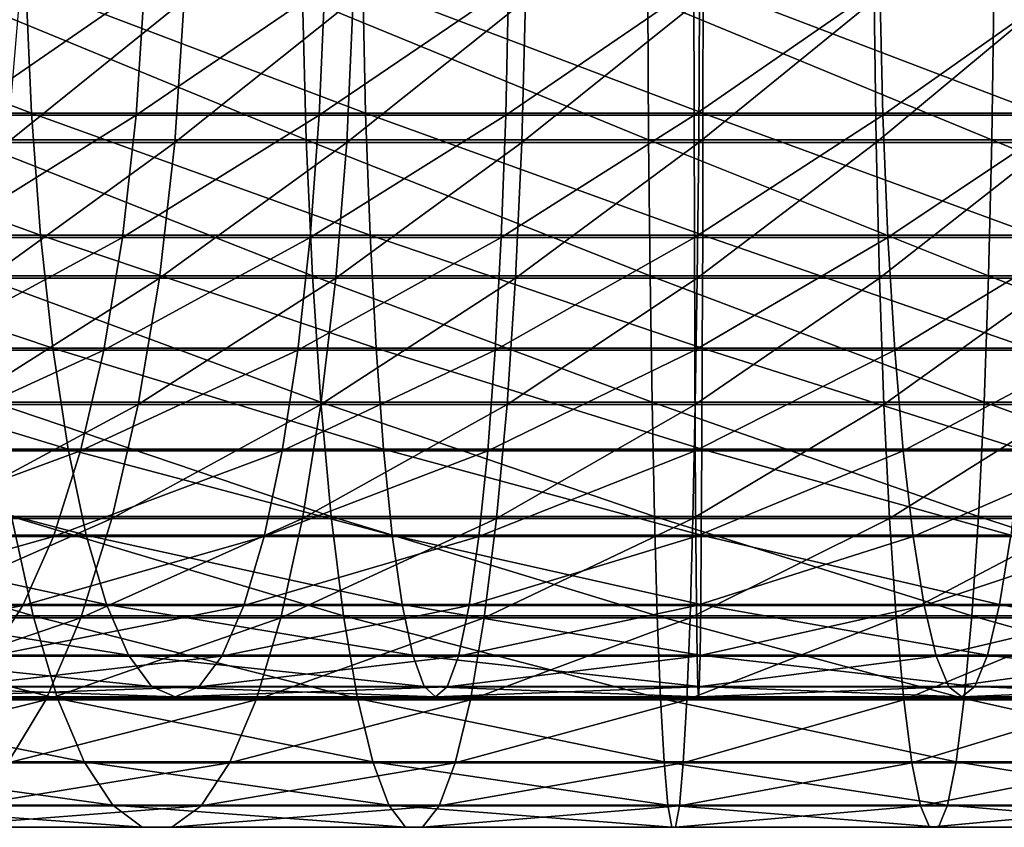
# Model space of a CAD drawing. Header units: metres. Extents: x -62 to 150, y -92 to 92.
# Tile 252 of 256: x 94 to 105, y -11 to -2. Entities that reach past the tile are written whole.
import ezdxf

# ---------------------------------------------------------------- set-up
doc = ezdxf.new("R2010")
doc.units = ezdxf.units.M
doc.layers.add('solid_500615', color=7, linetype='CONTINUOUS')

msp = doc.modelspace()

# ---------------------------------------------------------------- linework, layer by layer
at = {"layer": 'solid_500615'}
for points in [[(94.309753, -2.911524, -37.757652), (90.512291, -1.459592, -38.332935), (94.247879, -1.459592, -37.418865)], [(90.605385, -2.911524, -38.664497), (90.512291, -1.459592, -38.332935), (94.309753, -2.911524, -37.757652)], [(93.482239, -2.937081, -56.779427), (95.586838, -1.486127, -56.406582), (93.607224, -1.486127, -57.104755)], [(93.482239, -2.937081, -56.779427), (95.492638, -2.937081, -56.071014), (95.586838, -1.486127, -56.406582)], [(98.081055, -2.911524, -37.190224), (94.247879, -1.459592, -37.418865), (98.050934, -1.459592, -36.847137)], [(94.309753, -2.911524, -37.757652), (94.247879, -1.459592, -37.418865), (98.081055, -2.911524, -37.190224)], [(95.492638, -2.937081, -56.071014), (97.620628, -1.486127, -55.88694), (95.586838, -1.486127, -56.406582)], [(95.492638, -2.937081, -56.071014), (97.558022, -2.937081, -55.544037), (97.620628, -1.486127, -55.88694)], [(97.558022, -2.937081, -55.544037), (99.692528, -1.486127, -55.549942), (97.620628, -1.486127, -55.88694)], [(97.558022, -2.937081, -55.544037), (99.662064, -2.937081, -55.202667), (99.692528, -1.486127, -55.549942)], [(101.88826, -2.911524, -36.966873), (98.050934, -1.459592, -36.847137), (101.89016, -1.459592, -36.622456)], [(98.081055, -2.911524, -37.190224), (98.050934, -1.459592, -36.847137), (101.88826, -2.911524, -36.966873)], [(99.662064, -2.937081, -55.202667), (101.786171, -1.486127, -55.398251), (99.692528, -1.486127, -55.549942)], [(99.662064, -2.937081, -55.202667), (101.788116, -2.937081, -55.049599), (101.786171, -1.486127, -55.398251)], [(101.788116, -2.937081, -55.049599), (103.88501, -1.486127, -55.43306), (101.786171, -1.486127, -55.398251)], [(101.788116, -2.937081, -55.049599), (103.919365, -2.937081, -55.086048), (103.88501, -1.486127, -55.43306)], [(101.88826, -2.911524, -36.966873), (101.89016, -1.459592, -36.622456), (105.700035, -2.911524, -37.089439)], [(105.700035, -2.911524, -37.089439), (101.89016, -1.459592, -36.622456), (105.733948, -1.459592, -36.746677)], [(103.919365, -2.937081, -55.086048), (105.972466, -1.486127, -55.654095), (103.88501, -1.486127, -55.43306)], [(103.919365, -2.937081, -55.086048), (106.03894, -2.937081, -55.311726), (105.972466, -1.486127, -55.654095)], [(97.411385, -3.21399, -35.778046), (97.369545, -1.608541, -35.418713), (93.513901, -1.608541, -36.042618)], [(93.587517, -3.21399, -36.396809), (97.411385, -3.21399, -35.778046), (93.513901, -1.608541, -36.042618)], [(96.033936, -1.639465, -57.832287), (95.927788, -3.243879, -57.481682), (94.039673, -3.243879, -58.146389)], [(94.176575, -1.639465, -58.486168), (96.033936, -1.639465, -57.832287), (94.039673, -3.243879, -58.146389)], [(97.942085, -1.639465, -57.346153), (97.867531, -3.243879, -56.987495), (95.927788, -3.243879, -57.481682)], [(96.033936, -1.639465, -57.832287), (97.942085, -1.639465, -57.346153), (95.927788, -3.243879, -57.481682)], [(101.275124, -3.21399, -35.501755), (101.265404, -1.608541, -35.140121), (97.369545, -1.608541, -35.418713)], [(97.411385, -3.21399, -35.778046), (101.275124, -3.21399, -35.501755), (97.369545, -1.608541, -35.418713)], [(99.885902, -1.639465, -57.031612), (99.843536, -3.243879, -56.667747), (97.867531, -3.243879, -56.987495)], [(97.942085, -1.639465, -57.346153), (99.885902, -1.639465, -57.031612), (97.867531, -3.243879, -56.987495)], [(101.849983, -1.639465, -56.891163), (101.840141, -3.243879, -56.524971), (99.843536, -3.243879, -56.667747)], [(99.885902, -1.639465, -57.031612), (101.849983, -1.639465, -56.891163), (99.843536, -3.243879, -56.667747)], [(105.148117, -3.21399, -35.570114), (105.170593, -1.608541, -35.209053), (101.265404, -1.608541, -35.140121)], [(101.275124, -3.21399, -35.501755), (105.148117, -3.21399, -35.570114), (101.265404, -1.608541, -35.140121)], [(103.818779, -1.639465, -56.925911), (103.841537, -3.243879, -56.560299), (101.840141, -3.243879, -56.524971)], [(101.849983, -1.639465, -56.891163), (103.818779, -1.639465, -56.925911), (101.840141, -3.243879, -56.524971)], [(103.818779, -1.639465, -56.925911), (105.77668, -1.639465, -57.13559), (103.841537, -3.243879, -56.560299)], [(105.77668, -1.639465, -57.13559), (105.831856, -3.243879, -56.773445), (103.841537, -3.243879, -56.560299)], [(105.148117, -3.21399, -35.570114), (108.999702, -3.21399, -35.98259), (105.170593, -1.608541, -35.209053)], [(108.999702, -3.21399, -35.98259), (109.054192, -1.608541, -35.624954), (105.170593, -1.608541, -35.209053)], [(90.605385, -2.911524, -38.664497), (94.41172, -4.291622, -38.315945), (90.758804, -4.291622, -39.210876)], [(90.605385, -2.911524, -38.664497), (94.309753, -2.911524, -37.757652), (94.41172, -4.291622, -38.315945)], [(93.277283, -4.315569, -56.246002), (95.492638, -2.937081, -56.071014), (93.482239, -2.937081, -56.779427)], [(93.277283, -4.315569, -56.246002), (95.338135, -4.315569, -55.520809), (95.492638, -2.937081, -56.071014)], [(94.309753, -2.911524, -37.757652), (98.081055, -2.911524, -37.190224), (98.130684, -4.291622, -37.755596)], [(94.309753, -2.911524, -37.757652), (98.130684, -4.291622, -37.755596), (94.41172, -4.291622, -38.315945)], [(95.338135, -4.315569, -55.520809), (97.558022, -2.937081, -55.544037), (95.492638, -2.937081, -56.071014)], [(95.338135, -4.315569, -55.520809), (97.455322, -4.315569, -54.981804), (97.558022, -2.937081, -55.544037)], [(97.455322, -4.315569, -54.981804), (99.662064, -2.937081, -55.202667), (97.558022, -2.937081, -55.544037)], [(97.455322, -4.315569, -54.981804), (99.612061, -4.315569, -54.633259), (99.662064, -2.937081, -55.202667)], [(98.081055, -2.911524, -37.190224), (101.88826, -2.911524, -36.966873), (101.885124, -4.291622, -37.534431)], [(98.081055, -2.911524, -37.190224), (101.885124, -4.291622, -37.534431), (98.130684, -4.291622, -37.755596)], [(99.612061, -4.315569, -54.633259), (101.788116, -2.937081, -55.049599), (99.662064, -2.937081, -55.202667)], [(99.612061, -4.315569, -54.633259), (101.79126, -4.315569, -54.477936), (101.788116, -2.937081, -55.049599)], [(101.79126, -4.315569, -54.477936), (103.919365, -2.937081, -55.086048), (101.788116, -2.937081, -55.049599)], [(101.79126, -4.315569, -54.477936), (103.975632, -4.315569, -54.517075), (103.919365, -2.937081, -55.086048)], [(101.88826, -2.911524, -36.966873), (105.644157, -4.291622, -37.654278), (101.885124, -4.291622, -37.534431)], [(101.88826, -2.911524, -36.966873), (105.700035, -2.911524, -37.089439), (105.644157, -4.291622, -37.654278)], [(103.975632, -4.315569, -54.517075), (106.03894, -2.937081, -55.311726), (103.919365, -2.937081, -55.086048)], [(103.975632, -4.315569, -54.517075), (106.147858, -4.315569, -54.750355), (106.03894, -2.937081, -55.311726)], [(97.480453, -4.747501, -36.371269), (97.411385, -3.21399, -35.778046), (93.587517, -3.21399, -36.396809)], [(93.709061, -4.747501, -36.981541), (97.480453, -4.747501, -36.371269), (93.587517, -3.21399, -36.396809)], [(101.291168, -4.747501, -36.098766), (101.275124, -3.21399, -35.501755), (97.411385, -3.21399, -35.778046)], [(97.480453, -4.747501, -36.371269), (101.291168, -4.747501, -36.098766), (97.411385, -3.21399, -35.778046)], [(105.111015, -4.747501, -36.166191), (105.148117, -3.21399, -35.570114), (101.275124, -3.21399, -35.501755)], [(101.291168, -4.747501, -36.098766), (105.111015, -4.747501, -36.166191), (101.275124, -3.21399, -35.501755)], [(105.111015, -4.747501, -36.166191), (108.909737, -4.747501, -36.573006), (105.148117, -3.21399, -35.570114)], [(108.909737, -4.747501, -36.573006), (108.999702, -3.21399, -35.98259), (105.148117, -3.21399, -35.570114)], [(95.927788, -3.243879, -57.481682), (95.753471, -4.775686, -56.905903), (93.81485, -4.775686, -57.588394)], [(94.039673, -3.243879, -58.146389), (95.927788, -3.243879, -57.481682), (93.81485, -4.775686, -57.588394)], [(97.867531, -3.243879, -56.987495), (97.745102, -4.775686, -56.398499), (95.753471, -4.775686, -56.905903)], [(95.927788, -3.243879, -57.481682), (97.867531, -3.243879, -56.987495), (95.753471, -4.775686, -56.905903)], [(99.843536, -3.243879, -56.667747), (99.773964, -4.775686, -56.070198), (97.745102, -4.775686, -56.398499)], [(97.867531, -3.243879, -56.987495), (99.843536, -3.243879, -56.667747), (97.745102, -4.775686, -56.398499)], [(101.840141, -3.243879, -56.524971), (101.823982, -4.775686, -55.923603), (99.773964, -4.775686, -56.070198)], [(99.843536, -3.243879, -56.667747), (101.840141, -3.243879, -56.524971), (99.773964, -4.775686, -56.070198)], [(103.841537, -3.243879, -56.560299), (103.878906, -4.775686, -55.959873), (101.823982, -4.775686, -55.923603)], [(101.840141, -3.243879, -56.524971), (103.841537, -3.243879, -56.560299), (101.823982, -4.775686, -55.923603)], [(103.841537, -3.243879, -56.560299), (105.831856, -3.243879, -56.773445), (103.878906, -4.775686, -55.959873)], [(105.831856, -3.243879, -56.773445), (105.922478, -4.775686, -56.178722), (103.878906, -4.775686, -55.959873)], [(90.758804, -4.291622, -39.210876), (94.41172, -4.291622, -38.315945), (94.551262, -5.565835, -39.079964)], [(90.758804, -4.291622, -39.210876), (94.551262, -5.565835, -39.079964), (90.96875, -5.565835, -39.958595)], [(92.997444, -5.587581, -55.517635), (95.338135, -4.315569, -55.520809), (93.277283, -4.315569, -56.246002)], [(92.997444, -5.587581, -55.517635), (95.127197, -5.587581, -54.769531), (95.338135, -4.315569, -55.520809)], [(94.41172, -4.291622, -38.315945), (98.130684, -4.291622, -37.755596), (98.198608, -5.565835, -38.529305)], [(94.41172, -4.291622, -38.315945), (98.198608, -5.565835, -38.529305), (94.551262, -5.565835, -39.079964)], [(95.127197, -5.587581, -54.769531), (97.455322, -4.315569, -54.981804), (95.338135, -4.315569, -55.520809)], [(95.127197, -5.587581, -54.769531), (97.315117, -5.587581, -54.214104), (97.455322, -4.315569, -54.981804)], [(97.315117, -5.587581, -54.214104), (99.612061, -4.315569, -54.633259), (97.455322, -4.315569, -54.981804)], [(97.315117, -5.587581, -54.214104), (99.543816, -5.587581, -53.85577), (99.612061, -4.315569, -54.633259)], [(98.130684, -4.291622, -37.755596), (101.885124, -4.291622, -37.534431), (101.880829, -5.565835, -38.311142)], [(98.130684, -4.291622, -37.755596), (101.880829, -5.565835, -38.311142), (98.198608, -5.565835, -38.529305)], [(99.543816, -5.587581, -53.85577), (101.79126, -4.315569, -54.477936), (99.612061, -4.315569, -54.633259)], [(99.543816, -5.587581, -53.85577), (101.79557, -5.587581, -53.69738), (101.79126, -4.315569, -54.477936)], [(101.79557, -5.587581, -53.69738), (103.975632, -4.315569, -54.517075), (101.79126, -4.315569, -54.477936)], [(101.79557, -5.587581, -53.69738), (104.052483, -5.587581, -53.740192), (103.975632, -4.315569, -54.517075)], [(101.885124, -4.291622, -37.534431), (105.567688, -5.565835, -38.427265), (101.880829, -5.565835, -38.311142)], [(101.885124, -4.291622, -37.534431), (105.644157, -4.291622, -37.654278), (105.567688, -5.565835, -38.427265)], [(104.052483, -5.587581, -53.740192), (106.147858, -4.315569, -54.750355), (103.975632, -4.315569, -54.517075)], [(104.052483, -5.587581, -53.740192), (106.296616, -5.587581, -53.983868), (106.147858, -4.315569, -54.750355)], [(95.753471, -4.775686, -56.905903), (95.514885, -6.200599, -56.117844), (93.507133, -6.200599, -56.824669)], [(93.81485, -4.775686, -57.588394), (95.753471, -4.775686, -56.905903), (93.507133, -6.200599, -56.824669)], [(97.575203, -6.174748, -37.185104), (97.480453, -4.747501, -36.371269), (93.709061, -4.747501, -36.981541)], [(93.875809, -6.174748, -37.783722), (97.575203, -6.174748, -37.185104), (93.709061, -4.747501, -36.981541)], [(97.745102, -4.775686, -56.398499), (97.577538, -6.200599, -55.592346), (95.514885, -6.200599, -56.117844)], [(95.753471, -4.775686, -56.905903), (97.745102, -4.775686, -56.398499), (95.514885, -6.200599, -56.117844)], [(101.313179, -6.174748, -36.917805), (101.291168, -4.747501, -36.098766), (97.480453, -4.747501, -36.371269)], [(97.575203, -6.174748, -37.185104), (101.313179, -6.174748, -36.917805), (97.480453, -4.747501, -36.371269)], [(99.773964, -4.775686, -56.070198), (99.678741, -6.200599, -55.252338), (97.577538, -6.200599, -55.592346)], [(97.745102, -4.775686, -56.398499), (99.773964, -4.775686, -56.070198), (97.577538, -6.200599, -55.592346)], [(101.823982, -4.775686, -55.923603), (101.801857, -6.200599, -55.100513), (99.678741, -6.200599, -55.252338)], [(99.773964, -4.775686, -56.070198), (101.823982, -4.775686, -55.923603), (99.678741, -6.200599, -55.252338)], [(105.060112, -6.174748, -36.98394), (105.111015, -4.747501, -36.166191), (101.291168, -4.747501, -36.098766)], [(101.313179, -6.174748, -36.917805), (105.060112, -6.174748, -36.98394), (101.291168, -4.747501, -36.098766)], [(103.878906, -4.775686, -55.959873), (103.930061, -6.200599, -55.138077), (101.801857, -6.200599, -55.100513)], [(101.823982, -4.775686, -55.923603), (103.878906, -4.775686, -55.959873), (101.801857, -6.200599, -55.100513)], [(103.878906, -4.775686, -55.959873), (105.922478, -4.775686, -56.178722), (103.930061, -6.200599, -55.138077)], [(105.922478, -4.775686, -56.178722), (106.046501, -6.200599, -55.364731), (103.930061, -6.200599, -55.138077)], [(105.060112, -6.174748, -36.98394), (108.786324, -6.174748, -37.382988), (105.111015, -4.747501, -36.166191)], [(108.786324, -6.174748, -37.382988), (108.909737, -4.747501, -36.573006), (105.111015, -4.747501, -36.166191)], [(90.96875, -5.565835, -39.958595), (94.72493, -6.702725, -40.030865), (91.230049, -6.702725, -40.889206)], [(90.96875, -5.565835, -39.958595), (94.551262, -5.565835, -39.079964), (94.72493, -6.702725, -40.030865)], [(92.649651, -6.721734, -54.612286), (95.127197, -5.587581, -54.769531), (92.997444, -5.587581, -55.517635)], [(92.649651, -6.721734, -54.612286), (94.865059, -6.721734, -53.835709), (95.127197, -5.587581, -54.769531)], [(94.551262, -5.565835, -39.079964), (98.28315, -6.702725, -39.492271), (94.72493, -6.702725, -40.030865)], [(94.551262, -5.565835, -39.079964), (98.198608, -5.565835, -38.529305), (98.28315, -6.702725, -39.492271)], [(94.865059, -6.721734, -53.835709), (97.315117, -5.587581, -54.214104), (95.127197, -5.587581, -54.769531)], [(94.865059, -6.721734, -53.835709), (97.140915, -6.721734, -53.25988), (97.315117, -5.587581, -54.214104)], [(97.140915, -6.721734, -53.25988), (99.543816, -5.587581, -53.85577), (97.315117, -5.587581, -54.214104)], [(97.140915, -6.721734, -53.25988), (99.459061, -6.721734, -52.889393), (99.543816, -5.587581, -53.85577)], [(98.198608, -5.565835, -38.529305), (101.875496, -6.702725, -39.27784), (98.28315, -6.702725, -39.492271)], [(98.198608, -5.565835, -38.529305), (101.880829, -5.565835, -38.311142), (101.875496, -6.702725, -39.27784)], [(99.459061, -6.721734, -52.889393), (101.79557, -5.587581, -53.69738), (99.543816, -5.587581, -53.85577)], [(99.459061, -6.721734, -52.889393), (101.801025, -6.721734, -52.727203), (101.79557, -5.587581, -53.69738)], [(101.801025, -6.721734, -52.727203), (104.052483, -5.587581, -53.740192), (101.79557, -5.587581, -53.69738)], [(101.801025, -6.721734, -52.727203), (104.148117, -6.721734, -52.774605), (104.052483, -5.587581, -53.740192)], [(101.880829, -5.565835, -38.311142), (105.472511, -6.702725, -39.389332), (101.875496, -6.702725, -39.27784)], [(101.880829, -5.565835, -38.311142), (105.567688, -5.565835, -38.427265), (105.472511, -6.702725, -39.389332)], [(104.148117, -6.721734, -52.774605), (106.296616, -5.587581, -53.983868), (104.052483, -5.587581, -53.740192)], [(104.148117, -6.721734, -52.774605), (106.481621, -6.721734, -53.031216), (106.296616, -5.587581, -53.983868)], [(95.514885, -6.200599, -56.117844), (95.217369, -7.486724, -55.135139), (93.123413, -7.486724, -55.872314)], [(93.507133, -6.200599, -56.824669), (95.514885, -6.200599, -56.117844), (93.123413, -7.486724, -55.872314)], [(97.69352, -7.463787, -38.201332), (97.575203, -6.174748, -37.185104), (93.875809, -6.174748, -37.783722)], [(94.084015, -7.463787, -38.785404), (97.69352, -7.463787, -38.201332), (93.875809, -6.174748, -37.783722)], [(97.577538, -6.200599, -55.592346), (97.368576, -7.486724, -54.587078), (95.217369, -7.486724, -55.135139)], [(95.514885, -6.200599, -56.117844), (97.577538, -6.200599, -55.592346), (95.217369, -7.486724, -55.135139)], [(99.678741, -6.200599, -55.252338), (99.559998, -7.486724, -54.232475), (97.368576, -7.486724, -54.587078)], [(97.577538, -6.200599, -55.592346), (99.678741, -6.200599, -55.252338), (97.368576, -7.486724, -54.587078)], [(101.340668, -7.463787, -37.940525), (101.313179, -6.174748, -36.917805), (97.575203, -6.174748, -37.185104)], [(97.69352, -7.463787, -38.201332), (101.340668, -7.463787, -37.940525), (97.575203, -6.174748, -37.185104)], [(101.801857, -6.200599, -55.100513), (101.774269, -7.486724, -54.074131), (99.559998, -7.486724, -54.232475)], [(99.678741, -6.200599, -55.252338), (101.801857, -6.200599, -55.100513), (99.559998, -7.486724, -54.232475)], [(104.996552, -7.463787, -38.005054), (105.060112, -6.174748, -36.98394), (101.313179, -6.174748, -36.917805)], [(101.340668, -7.463787, -37.940525), (104.996552, -7.463787, -38.005054), (101.313179, -6.174748, -36.917805)], [(103.930061, -6.200599, -55.138077), (103.993851, -7.486724, -54.113308), (101.774269, -7.486724, -54.074131)], [(101.801857, -6.200599, -55.100513), (103.930061, -6.200599, -55.138077), (101.774269, -7.486724, -54.074131)], [(103.930061, -6.200599, -55.138077), (106.046501, -6.200599, -55.364731), (103.993851, -7.486724, -54.113308)], [(106.046501, -6.200599, -55.364731), (106.201157, -7.486724, -54.349693), (103.993851, -7.486724, -54.113308)], [(104.996552, -7.463787, -38.005054), (108.632217, -7.463787, -38.394405), (105.060112, -6.174748, -36.98394)], [(108.632217, -7.463787, -38.394405), (108.786324, -6.174748, -37.382988), (105.060112, -6.174748, -36.98394)], [(91.230049, -6.702725, -40.889206), (94.928452, -7.674243, -41.145191), (91.536255, -7.674243, -41.979752)], [(91.230049, -6.702725, -40.889206), (94.72493, -6.702725, -40.030865), (94.928452, -7.674243, -41.145191)], [(92.242447, -7.690045, -53.552319), (94.865059, -6.721734, -53.835709), (92.649651, -6.721734, -54.612286)], [(92.242447, -7.690045, -53.552319), (94.558136, -7.690045, -52.742413), (94.865059, -6.721734, -53.835709)], [(94.558136, -7.690045, -52.742413), (97.140915, -6.721734, -53.25988), (94.865059, -6.721734, -53.835709)], [(94.558136, -7.690045, -52.742413), (96.936935, -7.690045, -52.1427), (97.140915, -6.721734, -53.25988)], [(94.72493, -6.702725, -40.030865), (98.38221, -7.674243, -40.620735), (94.928452, -7.674243, -41.145191)], [(94.72493, -6.702725, -40.030865), (98.28315, -6.702725, -39.492271), (98.38221, -7.674243, -40.620735)], [(96.936935, -7.690045, -52.1427), (99.459061, -6.721734, -52.889393), (97.140915, -6.721734, -53.25988)], [(96.936935, -7.690045, -52.1427), (99.35981, -7.690045, -51.757992), (99.459061, -6.721734, -52.889393)], [(98.28315, -6.702725, -39.492271), (101.86924, -7.674243, -40.410679), (98.38221, -7.674243, -40.620735)], [(98.28315, -6.702725, -39.492271), (101.875496, -6.702725, -39.27784), (101.86924, -7.674243, -40.410679)], [(99.35981, -7.690045, -51.757992), (101.801025, -6.721734, -52.727203), (99.459061, -6.721734, -52.889393)], [(99.35981, -7.690045, -51.757992), (101.807373, -7.690045, -51.591358), (101.801025, -6.721734, -52.727203)], [(101.807373, -7.690045, -51.591358), (104.148117, -6.721734, -52.774605), (101.801025, -6.721734, -52.727203)], [(101.807373, -7.690045, -51.591358), (104.26004, -7.690045, -51.644138), (104.148117, -6.721734, -52.774605)], [(101.875496, -6.702725, -39.27784), (105.360977, -7.674243, -40.516747), (101.86924, -7.674243, -40.410679)], [(101.875496, -6.702725, -39.27784), (105.472511, -6.702725, -39.389332), (105.360977, -7.674243, -40.516747)], [(104.26004, -7.690045, -51.644138), (106.481621, -6.721734, -53.031216), (104.148117, -6.721734, -52.774605)], [(104.26004, -7.690045, -51.644138), (106.698174, -7.690045, -51.915905), (106.481621, -6.721734, -53.031216)], [(94.329041, -8.585763, -39.964165), (94.084015, -7.463787, -38.785404), (90.540749, -7.463787, -39.688118)], [(90.88961, -8.585763, -40.840424), (94.329041, -8.585763, -39.964165), (90.540749, -7.463787, -39.688118)], [(95.217369, -7.486724, -55.135139), (94.867584, -8.605274, -53.97979), (92.672279, -8.605274, -54.752644)], [(93.123413, -7.486724, -55.872314), (95.217369, -7.486724, -55.135139), (92.672279, -8.605274, -54.752644)], [(97.832756, -8.585763, -39.397209), (97.69352, -7.463787, -38.201332), (94.084015, -7.463787, -38.785404)], [(94.329041, -8.585763, -39.964165), (97.832756, -8.585763, -39.397209), (94.084015, -7.463787, -38.785404)], [(97.368576, -7.486724, -54.587078), (97.12291, -8.605274, -53.405205), (94.867584, -8.605274, -53.97979)], [(95.217369, -7.486724, -55.135139), (97.368576, -7.486724, -54.587078), (94.867584, -8.605274, -53.97979)], [(99.559998, -7.486724, -54.232475), (99.420403, -8.605274, -53.033436), (97.12291, -8.605274, -53.405205)], [(97.368576, -7.486724, -54.587078), (99.559998, -7.486724, -54.232475), (97.12291, -8.605274, -53.405205)], [(101.373009, -8.585763, -39.144047), (101.340668, -7.463787, -37.940525), (97.69352, -7.463787, -38.201332)], [(97.832756, -8.585763, -39.397209), (101.373009, -8.585763, -39.144047), (97.69352, -7.463787, -38.201332)], [(101.774269, -7.486724, -54.074131), (101.741844, -8.605274, -52.867428), (99.420403, -8.605274, -53.033436)], [(99.559998, -7.486724, -54.232475), (101.774269, -7.486724, -54.074131), (99.420403, -8.605274, -53.033436)], [(104.921753, -8.585763, -39.206684), (104.996552, -7.463787, -38.005054), (101.340668, -7.463787, -37.940525)], [(101.373009, -8.585763, -39.144047), (104.921753, -8.585763, -39.206684), (101.340668, -7.463787, -37.940525)], [(103.993851, -7.486724, -54.113308), (104.068848, -8.605274, -52.908501), (101.741844, -8.605274, -52.867428)], [(101.774269, -7.486724, -54.074131), (103.993851, -7.486724, -54.113308), (101.741844, -8.605274, -52.867428)], [(103.993851, -7.486724, -54.113308), (106.201157, -7.486724, -54.349693), (104.068848, -8.605274, -52.908501)], [(106.201157, -7.486724, -54.349693), (106.382988, -8.605274, -53.15633), (104.068848, -8.605274, -52.908501)], [(104.921753, -8.585763, -39.206684), (108.450867, -8.585763, -39.584625), (104.996552, -7.463787, -38.005054)], [(108.450867, -8.585763, -39.584625), (108.632217, -7.463787, -38.394405), (104.996552, -7.463787, -38.005054)], [(91.536255, -7.674243, -41.979752), (95.156792, -8.456417, -42.395451), (91.879807, -8.456417, -43.203327)], [(91.536255, -7.674243, -41.979752), (94.928452, -7.674243, -41.145191), (95.156792, -8.456417, -42.395451)], [(91.785851, -8.468623, -52.363899), (94.558136, -7.690045, -52.742413), (92.242447, -7.690045, -53.552319)], [(91.785851, -8.468623, -52.363899), (94.213959, -8.468623, -51.516624), (94.558136, -7.690045, -52.742413)], [(94.213959, -8.468623, -51.516624), (96.936935, -7.690045, -52.1427), (94.558136, -7.690045, -52.742413)], [(94.213959, -8.468623, -51.516624), (96.708168, -8.468623, -50.890148), (96.936935, -7.690045, -52.1427)], [(94.928452, -7.674243, -41.145191), (98.493355, -8.456417, -41.88686), (95.156792, -8.456417, -42.395451)], [(94.928452, -7.674243, -41.145191), (98.38221, -7.674243, -40.620735), (98.493355, -8.456417, -41.88686)], [(96.708168, -8.468623, -50.890148), (99.35981, -7.690045, -51.757992), (96.936935, -7.690045, -52.1427)], [(96.708168, -8.468623, -50.890148), (99.248451, -8.468623, -50.489494), (99.35981, -7.690045, -51.757992)], [(98.38221, -7.674243, -40.620735), (101.862213, -8.456417, -41.681721), (98.493355, -8.456417, -41.88686)], [(98.38221, -7.674243, -40.620735), (101.86924, -7.674243, -40.410679), (101.862213, -8.456417, -41.681721)], [(99.248451, -8.468623, -50.489494), (101.807373, -7.690045, -51.591358), (99.35981, -7.690045, -51.757992)], [(99.248451, -8.468623, -50.489494), (101.814407, -8.468623, -50.317883), (101.807373, -7.690045, -51.591358)], [(101.814407, -8.468623, -50.317883), (104.26004, -7.690045, -51.644138), (101.807373, -7.690045, -51.591358)], [(101.814407, -8.468623, -50.317883), (104.385422, -8.468623, -50.376694), (104.26004, -7.690045, -51.644138)], [(101.86924, -7.674243, -40.410679), (105.235832, -8.456417, -41.7817), (101.862213, -8.456417, -41.681721)], [(101.86924, -7.674243, -40.410679), (105.360977, -7.674243, -40.516747), (105.235832, -8.456417, -41.7817)], [(104.385422, -8.468623, -50.376694), (106.698174, -7.690045, -51.915905), (104.26004, -7.690045, -51.644138)], [(104.385422, -8.468623, -50.376694), (106.940842, -8.468623, -50.665459), (106.698174, -7.690045, -51.915905)], [(105.360977, -7.674243, -40.516747), (108.586624, -8.456417, -42.185989), (105.235832, -8.456417, -41.7817)], [(91.291153, -9.03826, -51.076332), (94.213959, -8.468623, -51.516624), (91.785851, -8.468623, -52.363899)], [(91.291153, -9.03826, -51.076332), (93.841064, -9.03826, -50.188583), (94.213959, -8.468623, -51.516624)], [(91.879807, -8.456417, -43.203327), (95.404327, -9.029951, -43.750797), (92.252235, -9.029951, -44.529747)], [(91.879807, -8.456417, -43.203327), (95.156792, -8.456417, -42.395451), (95.404327, -9.029951, -43.750797)], [(93.841064, -9.03826, -50.188583), (96.708168, -8.468623, -50.890148), (94.213959, -8.468623, -51.516624)], [(93.841064, -9.03826, -50.188583), (96.46032, -9.03826, -49.533112), (96.708168, -8.468623, -50.890148)], [(95.156792, -8.456417, -42.395451), (98.613838, -9.029951, -43.259415), (95.404327, -9.029951, -43.750797)], [(95.156792, -8.456417, -42.395451), (98.493355, -8.456417, -41.88686), (98.613838, -9.029951, -43.259415)], [(96.46032, -9.03826, -49.533112), (99.248451, -8.468623, -50.489494), (96.708168, -8.468623, -50.890148)], [(96.46032, -9.03826, -49.533112), (99.127808, -9.03826, -49.115192), (99.248451, -8.468623, -50.489494)], [(98.493355, -8.456417, -41.88686), (101.854591, -9.029951, -43.059608), (98.613838, -9.029951, -43.259415)], [(98.493355, -8.456417, -41.88686), (101.862213, -8.456417, -41.681721), (101.854591, -9.029951, -43.059608)], [(99.127808, -9.03826, -49.115192), (101.814407, -8.468623, -50.317883), (99.248451, -8.468623, -50.489494)], [(99.127808, -9.03826, -49.115192), (101.822021, -9.03826, -48.938202), (101.814407, -8.468623, -50.317883)], [(101.822021, -9.03826, -48.938202), (104.385422, -8.468623, -50.376694), (101.814407, -8.468623, -50.317883)], [(101.822021, -9.03826, -48.938202), (104.521255, -9.03826, -49.003563), (104.385422, -8.468623, -50.376694)], [(101.862213, -8.456417, -41.681721), (105.100159, -9.029951, -43.153), (101.854591, -9.029951, -43.059608)], [(101.862213, -8.456417, -41.681721), (105.235832, -8.456417, -41.7817), (105.100159, -9.029951, -43.153)], [(104.521255, -9.03826, -49.003563), (106.940842, -8.468623, -50.665459), (104.385422, -8.468623, -50.376694)], [(104.521255, -9.03826, -49.003563), (107.203751, -9.03826, -49.310753), (106.940842, -8.468623, -50.665459)], [(105.235832, -8.456417, -41.7817), (108.324066, -9.029951, -43.538834), (105.100159, -9.029951, -43.153)], [(105.235832, -8.456417, -41.7817), (108.586624, -8.456417, -42.185989), (108.324066, -9.029951, -43.538834)], [(94.605377, -9.515565, -41.293617), (94.329041, -8.585763, -39.964165), (90.88961, -8.585763, -40.840424)], [(91.283073, -9.515565, -42.140038), (94.605377, -9.515565, -41.293617), (90.88961, -8.585763, -40.840424)], [(94.867584, -8.605274, -53.97979), (94.473358, -9.531213, -52.67765), (92.163834, -9.531213, -53.490715)], [(92.672279, -8.605274, -54.752644), (94.867584, -8.605274, -53.97979), (92.163834, -9.531213, -53.490715)], [(97.989792, -9.515565, -40.745968), (97.832756, -8.585763, -39.397209), (94.329041, -8.585763, -39.964165)], [(94.605377, -9.515565, -41.293617), (97.989792, -9.515565, -40.745968), (94.329041, -8.585763, -39.964165)], [(97.12291, -8.605274, -53.405205), (96.846031, -9.531213, -52.07317), (94.473358, -9.531213, -52.67765)], [(94.867584, -8.605274, -53.97979), (97.12291, -8.605274, -53.405205), (94.473358, -9.531213, -52.67765)], [(99.420403, -8.605274, -53.033436), (99.263062, -9.531213, -51.682056), (96.846031, -9.531213, -52.07317)], [(97.12291, -8.605274, -53.405205), (99.420403, -8.605274, -53.033436), (96.846031, -9.531213, -52.07317)], [(101.409492, -9.515565, -40.501427), (101.373009, -8.585763, -39.144047), (97.832756, -8.585763, -39.397209)], [(97.989792, -9.515565, -40.745968), (101.409492, -9.515565, -40.501427), (97.832756, -8.585763, -39.397209)], [(101.741844, -8.605274, -52.867428), (101.705292, -9.531213, -51.507416), (99.263062, -9.531213, -51.682056)], [(99.420403, -8.605274, -53.033436), (101.741844, -8.605274, -52.867428), (99.263062, -9.531213, -51.682056)], [(104.837395, -9.515565, -40.561932), (104.921753, -8.585763, -39.206684), (101.373009, -8.585763, -39.144047)], [(101.409492, -9.515565, -40.501427), (104.837395, -9.515565, -40.561932), (101.373009, -8.585763, -39.144047)], [(104.068848, -8.605274, -52.908501), (104.153374, -9.531213, -51.550625), (101.705292, -9.531213, -51.507416)], [(101.741844, -8.605274, -52.867428), (104.068848, -8.605274, -52.908501), (101.705292, -9.531213, -51.507416)], [(104.068848, -8.605274, -52.908501), (106.382988, -8.605274, -53.15633), (104.153374, -9.531213, -51.550625)], [(106.382988, -8.605274, -53.15633), (106.587921, -9.531213, -51.811344), (104.153374, -9.531213, -51.550625)], [(104.837395, -9.515565, -40.561932), (108.24633, -9.515565, -40.927002), (104.921753, -8.585763, -39.206684)], [(108.24633, -9.515565, -40.927002), (108.450867, -8.585763, -39.584625), (104.921753, -8.585763, -39.206684)], [(92.252235, -9.029951, -44.529747), (95.664948, -9.380693, -45.177803), (92.644356, -9.380693, -45.926289)], [(92.252235, -9.029951, -44.529747), (95.404327, -9.029951, -43.750797), (95.664948, -9.380693, -45.177803)], [(93.448685, -9.384899, -48.791046), (96.46032, -9.03826, -49.533112), (93.841064, -9.03826, -50.188583)], [(93.448685, -9.384899, -48.791046), (96.199532, -9.384899, -48.105068), (96.46032, -9.03826, -49.533112)], [(95.404327, -9.029951, -43.750797), (98.7407, -9.380693, -44.70454), (95.664948, -9.380693, -45.177803)], [(95.404327, -9.029951, -43.750797), (98.613838, -9.029951, -43.259415), (98.7407, -9.380693, -44.70454)], [(96.199532, -9.384899, -48.105068), (99.127808, -9.03826, -49.115192), (96.46032, -9.03826, -49.533112)], [(96.199532, -9.384899, -48.105068), (99.000877, -9.384899, -47.668999), (99.127808, -9.03826, -49.115192)], [(98.613838, -9.029951, -43.259415), (101.846581, -9.380693, -44.510353), (98.7407, -9.380693, -44.70454)], [(98.613838, -9.029951, -43.259415), (101.854591, -9.029951, -43.059608), (101.846581, -9.380693, -44.510353)], [(99.000877, -9.384899, -47.668999), (101.822021, -9.03826, -48.938202), (99.127808, -9.03826, -49.115192)], [(99.000877, -9.384899, -47.668999), (101.830078, -9.384899, -47.486359), (101.822021, -9.03826, -48.938202)], [(101.830078, -9.384899, -47.486359), (104.521255, -9.03826, -49.003563), (101.822021, -9.03826, -48.938202)], [(101.830078, -9.384899, -47.486359), (104.664238, -9.384899, -47.558628), (104.521255, -9.03826, -49.003563)], [(101.854591, -9.029951, -43.059608), (104.957321, -9.380693, -44.596817), (101.846581, -9.380693, -44.510353)], [(101.854591, -9.029951, -43.059608), (105.100159, -9.029951, -43.153), (104.957321, -9.380693, -44.596817)], [(104.664238, -9.384899, -47.558628), (107.203751, -9.03826, -49.310753), (104.521255, -9.03826, -49.003563)], [(104.664238, -9.384899, -47.558628), (107.480453, -9.384899, -47.885223), (107.203751, -9.03826, -49.310753)], [(105.100159, -9.029951, -43.153), (108.047623, -9.380693, -44.963226), (104.957321, -9.380693, -44.596817)], [(105.100159, -9.029951, -43.153), (108.324066, -9.029951, -43.538834), (108.047623, -9.380693, -44.963226)], [(92.644356, -9.380693, -45.926289), (95.93222, -9.49999, -46.641262), (93.046486, -9.49999, -47.358498)], [(92.644356, -9.380693, -45.926289), (95.664948, -9.380693, -45.177803), (95.93222, -9.49999, -46.641262)], [(93.046486, -9.49999, -47.358498), (96.199532, -9.384899, -48.105068), (93.448685, -9.384899, -48.791046)], [(93.046486, -9.49999, -47.358498), (95.93222, -9.49999, -46.641262), (96.199532, -9.384899, -48.105068)], [(95.664948, -9.380693, -45.177803), (98.870789, -9.49999, -46.186588), (95.93222, -9.49999, -46.641262)], [(95.664948, -9.380693, -45.177803), (98.7407, -9.380693, -44.70454), (98.870789, -9.49999, -46.186588)], [(95.93222, -9.49999, -46.641262), (99.000877, -9.384899, -47.668999), (96.199532, -9.384899, -48.105068)], [(95.93222, -9.49999, -46.641262), (98.870789, -9.49999, -46.186588), (99.000877, -9.384899, -47.668999)], [(98.7407, -9.380693, -44.70454), (101.838341, -9.49999, -45.998169), (98.870789, -9.49999, -46.186588)], [(98.7407, -9.380693, -44.70454), (101.846581, -9.380693, -44.510353), (101.838341, -9.49999, -45.998169)], [(98.870789, -9.49999, -46.186588), (101.830078, -9.384899, -47.486359), (99.000877, -9.384899, -47.668999)], [(98.870789, -9.49999, -46.186588), (101.838341, -9.49999, -45.998169), (101.830078, -9.384899, -47.486359)], [(101.838341, -9.49999, -45.998169), (104.664238, -9.384899, -47.558628), (101.830078, -9.384899, -47.486359)], [(101.846581, -9.380693, -44.510353), (104.810814, -9.49999, -46.077534), (101.838341, -9.49999, -45.998169)], [(101.838341, -9.49999, -45.998169), (104.810814, -9.49999, -46.077534), (104.664238, -9.384899, -47.558628)], [(101.846581, -9.380693, -44.510353), (104.957321, -9.380693, -44.596817), (104.810814, -9.49999, -46.077534)], [(104.810814, -9.49999, -46.077534), (107.480453, -9.384899, -47.885223), (104.664238, -9.384899, -47.558628)], [(104.957321, -9.380693, -44.596817), (107.764091, -9.49999, -46.424034), (104.810814, -9.49999, -46.077534)], [(104.810814, -9.49999, -46.077534), (107.764091, -9.49999, -46.424034), (107.480453, -9.384899, -47.885223)], [(104.957321, -9.380693, -44.596817), (108.047623, -9.380693, -44.963226), (107.764091, -9.49999, -46.424034)], [(94.90686, -10.23238, -42.744003), (94.605377, -9.515565, -41.293617), (91.283073, -9.515565, -42.140038)], [(91.712326, -10.23238, -43.557873), (94.90686, -10.23238, -42.744003), (91.283073, -9.515565, -42.140038)], [(94.473358, -9.531213, -52.67765), (94.043518, -10.243814, -51.257874), (91.609451, -10.243814, -52.114784)], [(92.163834, -9.531213, -53.490715), (94.473358, -9.531213, -52.67765), (91.609451, -10.243814, -52.114784)], [(96.846031, -9.531213, -52.07317), (96.544144, -10.243814, -50.620792), (94.043518, -10.243814, -51.257874)], [(94.473358, -9.531213, -52.67765), (96.846031, -9.531213, -52.07317), (94.043518, -10.243814, -51.257874)], [(98.16111, -10.23238, -42.217415), (97.989792, -9.515565, -40.745968), (94.605377, -9.515565, -41.293617)], [(94.90686, -10.23238, -42.744003), (98.16111, -10.23238, -42.217415), (94.605377, -9.515565, -41.293617)], [(99.263062, -9.531213, -51.682056), (99.091507, -10.243814, -50.208588), (96.544144, -10.243814, -50.620792)], [(96.846031, -9.531213, -52.07317), (99.263062, -9.531213, -51.682056), (96.544144, -10.243814, -50.620792)], [(101.449295, -10.23238, -41.982281), (101.409492, -9.515565, -40.501427), (97.989792, -9.515565, -40.745968)], [(98.16111, -10.23238, -42.217415), (101.449295, -10.23238, -41.982281), (97.989792, -9.515565, -40.745968)], [(101.705292, -9.531213, -51.507416), (101.665436, -10.243814, -50.024529), (99.091507, -10.243814, -50.208588)], [(99.263062, -9.531213, -51.682056), (101.705292, -9.531213, -51.507416), (99.091507, -10.243814, -50.208588)], [(104.745354, -10.23238, -42.040459), (104.837395, -9.515565, -40.561932), (101.409492, -9.515565, -40.501427)], [(101.449295, -10.23238, -41.982281), (104.745354, -10.23238, -42.040459), (101.409492, -9.515565, -40.501427)], [(104.153374, -9.531213, -51.550625), (104.245537, -10.243814, -50.070068), (101.665436, -10.243814, -50.024529)], [(101.705292, -9.531213, -51.507416), (104.153374, -9.531213, -51.550625), (101.665436, -10.243814, -50.024529)], [(104.153374, -9.531213, -51.550625), (106.587921, -9.531213, -51.811344), (104.245537, -10.243814, -50.070068)], [(106.587921, -9.531213, -51.811344), (106.811363, -10.243814, -50.344849), (104.245537, -10.243814, -50.070068)], [(104.745354, -10.23238, -42.040459), (108.023193, -10.23238, -42.391487), (104.837395, -9.515565, -40.561932)], [(108.023193, -10.23238, -42.391487), (108.24633, -9.515565, -40.927002), (104.837395, -9.515565, -40.561932)], [(95.22673, -10.720164, -44.282864), (94.90686, -10.23238, -42.744003), (91.712326, -10.23238, -43.557873)], [(92.167763, -10.720164, -45.062191), (95.22673, -10.720164, -44.282864), (91.712326, -10.23238, -43.557873)], [(96.544144, -10.243814, -50.620792), (96.223991, -10.727129, -49.080582), (93.587685, -10.727129, -49.752232)], [(94.043518, -10.243814, -51.257874), (96.544144, -10.243814, -50.620792), (93.587685, -10.727129, -49.752232)], [(98.34288, -10.720164, -43.778622), (98.16111, -10.23238, -42.217415), (94.90686, -10.23238, -42.744003)], [(95.22673, -10.720164, -44.282864), (98.34288, -10.720164, -43.778622), (94.90686, -10.23238, -42.744003)], [(99.091507, -10.243814, -50.208588), (98.909576, -10.727129, -48.646011), (96.223991, -10.727129, -49.080582)], [(96.544144, -10.243814, -50.620792), (99.091507, -10.243814, -50.208588), (96.223991, -10.727129, -49.080582)], [(101.491516, -10.720164, -43.553463), (101.449295, -10.23238, -41.982281), (98.16111, -10.23238, -42.217415)], [(98.34288, -10.720164, -43.778622), (101.491516, -10.720164, -43.553463), (98.16111, -10.23238, -42.217415)], [(101.665436, -10.243814, -50.024529), (101.623169, -10.727129, -48.451965), (98.909576, -10.727129, -48.646011)], [(99.091507, -10.243814, -50.208588), (101.665436, -10.243814, -50.024529), (98.909576, -10.727129, -48.646011)], [(104.647705, -10.720164, -43.609173), (104.745354, -10.23238, -42.040459), (101.449295, -10.23238, -41.982281)], [(101.491516, -10.720164, -43.553463), (104.647705, -10.720164, -43.609173), (101.449295, -10.23238, -41.982281)], [(104.245537, -10.243814, -50.070068), (104.343269, -10.727129, -48.499977), (101.623169, -10.727129, -48.451965)], [(101.665436, -10.243814, -50.024529), (104.245537, -10.243814, -50.070068), (101.623169, -10.727129, -48.451965)], [(104.245537, -10.243814, -50.070068), (106.811363, -10.243814, -50.344849), (104.343269, -10.727129, -48.499977)], [(106.811363, -10.243814, -50.344849), (107.048325, -10.727129, -48.789665), (104.343269, -10.727129, -48.499977)], [(104.647705, -10.720164, -43.609173), (107.786446, -10.720164, -43.945309), (104.745354, -10.23238, -42.040459)], [(107.786446, -10.720164, -43.945309), (108.023193, -10.23238, -42.391487), (104.745354, -10.23238, -42.040459)], [(95.557831, -10.967999, -45.875751), (95.22673, -10.720164, -44.282864), (92.167763, -10.720164, -45.062191)], [(92.639191, -10.967999, -46.619328), (95.557831, -10.967999, -45.875751), (92.167763, -10.720164, -45.062191)], [(96.223991, -10.727129, -49.080582), (95.892746, -10.970339, -47.487011), (93.116051, -10.970339, -48.194427)], [(93.587685, -10.727129, -49.752232), (96.223991, -10.727129, -49.080582), (93.116051, -10.970339, -48.194427)], [(98.531029, -10.967999, -45.394642), (98.34288, -10.720164, -43.778622), (95.22673, -10.720164, -44.282864)], [(95.557831, -10.967999, -45.875751), (98.531029, -10.967999, -45.394642), (95.22673, -10.720164, -44.282864)], [(98.909576, -10.727129, -48.646011), (98.721344, -10.970339, -47.029301), (95.892746, -10.970339, -47.487011)], [(96.223991, -10.727129, -49.080582), (98.909576, -10.727129, -48.646011), (95.892746, -10.970339, -47.487011)], [(101.535225, -10.967999, -45.179813), (101.491516, -10.720164, -43.553463), (98.34288, -10.720164, -43.778622)], [(98.531029, -10.967999, -45.394642), (101.535225, -10.967999, -45.179813), (98.34288, -10.720164, -43.778622)], [(101.623169, -10.727129, -48.451965), (101.579445, -10.970339, -46.824921), (98.721344, -10.970339, -47.029301)], [(98.909576, -10.727129, -48.646011), (101.623169, -10.727129, -48.451965), (98.721344, -10.970339, -47.029301)], [(104.546631, -10.967999, -45.232964), (104.647705, -10.720164, -43.609173), (101.491516, -10.720164, -43.553463)], [(101.535225, -10.967999, -45.179813), (104.546631, -10.967999, -45.232964), (101.491516, -10.720164, -43.553463)], [(104.343269, -10.727129, -48.499977), (104.444389, -10.970339, -46.875488), (101.579445, -10.970339, -46.824921)], [(101.623169, -10.727129, -48.451965), (104.343269, -10.727129, -48.499977), (101.579445, -10.970339, -46.824921)], [(104.343269, -10.727129, -48.499977), (107.048325, -10.727129, -48.789665), (104.444389, -10.970339, -46.875488)], [(107.048325, -10.727129, -48.789665), (107.293488, -10.970339, -47.180603), (104.444389, -10.970339, -46.875488)], [(104.546631, -10.967999, -45.232964), (107.541382, -10.967999, -45.55368), (104.647705, -10.720164, -43.609173)], [(107.541382, -10.967999, -45.55368), (107.786446, -10.720164, -43.945309), (104.647705, -10.720164, -43.609173)], [(95.892746, -10.970339, -47.487011), (95.557831, -10.967999, -45.875751), (92.639191, -10.967999, -46.619328)], [(93.116051, -10.970339, -48.194427), (95.892746, -10.970339, -47.487011), (92.639191, -10.967999, -46.619328)], [(98.721344, -10.970339, -47.029301), (98.531029, -10.967999, -45.394642), (95.557831, -10.967999, -45.875751)], [(95.892746, -10.970339, -47.487011), (98.721344, -10.970339, -47.029301), (95.557831, -10.967999, -45.875751)], [(101.579445, -10.970339, -46.824921), (101.535225, -10.967999, -45.179813), (98.531029, -10.967999, -45.394642)], [(98.721344, -10.970339, -47.029301), (101.579445, -10.970339, -46.824921), (98.531029, -10.967999, -45.394642)], [(104.444389, -10.970339, -46.875488), (104.546631, -10.967999, -45.232964), (101.535225, -10.967999, -45.179813)], [(101.579445, -10.970339, -46.824921), (104.444389, -10.970339, -46.875488), (101.535225, -10.967999, -45.179813)], [(104.444389, -10.970339, -46.875488), (107.293488, -10.970339, -47.180603), (104.546631, -10.967999, -45.232964)], [(107.293488, -10.970339, -47.180603), (107.541382, -10.967999, -45.55368), (104.546631, -10.967999, -45.232964)]]:
    msp.add_3dface(points, dxfattribs=at)

doc.saveas('drawing.dxf')
